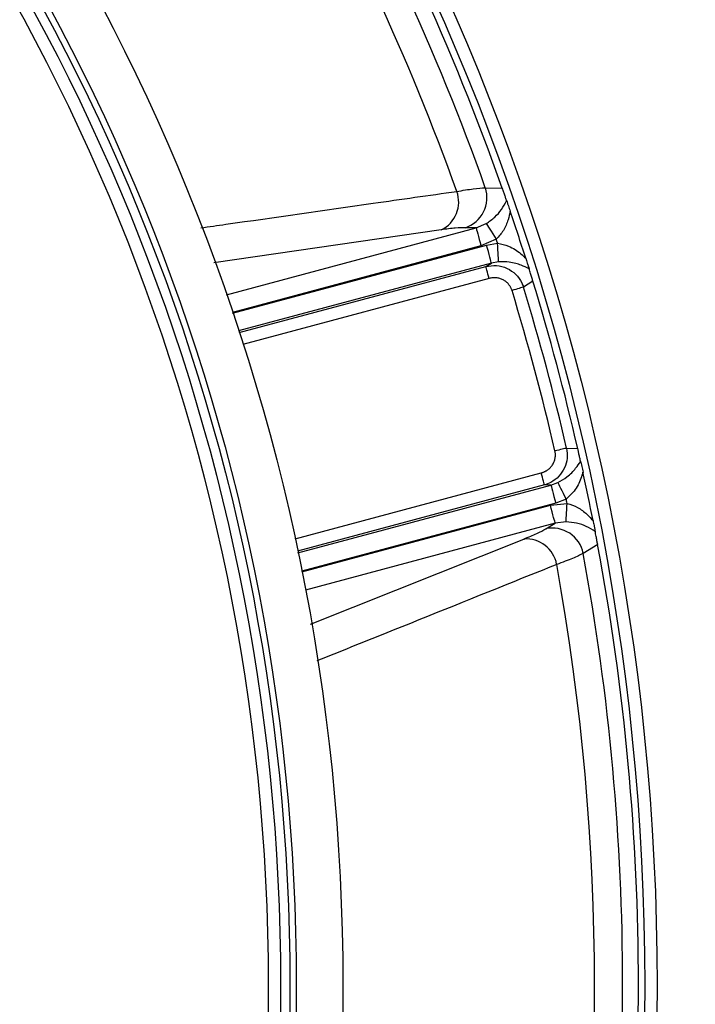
# Model space of a CAD drawing. Header units: millimetres. Extents: x 1200 to 2600, y 1259 to 2659.
# Tile 12 of 15: x 2185 to 2294, y 1956 to 2114. Entities that reach past the tile are written whole.
import ezdxf

# ---------------------------------------------------------------- set-up
doc = ezdxf.new("R2010")
doc.units = ezdxf.units.MM

msp = doc.modelspace()

# ---------------------------------------------------------------- linework, layer by layer
at = {"color": 7, "linetype": 'Continuous', "lineweight": 25}
for p, q in [((2260.22, 2087.05), (2262.93, 2086.98)), ((2258.74, 2080.6), (2260.36, 2081.28)), ((2258.74, 2080.6), (2256.98, 2080.63)), ((2261.97, 2078.8), (2259.51, 2077.71)), ((2260.42, 2077.85), (2262.19, 2078.13)), ((2260.31, 2074.41), (2261.19, 2074.96)), ((2262.35, 2075.16), (2261.19, 2074.96)), ((2267.86, 2072.04), (2266.34, 2071.1)), ((2273.27, 2045.21), (2275.06, 2045.15)), ((2270.75, 2039.3), (2271.85, 2039.7)), ((2270.75, 2039.3), (2269.71, 2039.33)), ((2273.2, 2037.05), (2271.52, 2036.41)), ((2270.67, 2036.08), (2273.34, 2036.36)), ((2273.19, 2033.41), (2271.44, 2033.19)), ((2269.94, 2032.28), (2271.44, 2033.19)), ((2278.27, 2029.75), (2275.95, 2028.34))]:
    msp.add_line(p, q, dxfattribs=at)
at = {"color": 1, "linetype": 'Continuous', "lineweight": 25}
for p, q in [((2253.11, 2080.29), (2216.61, 2075)), ((2218.61, 2069.84), (2258.74, 2080.6)), ((2259.51, 2077.71), (2219.58, 2067.01)), ((2219.61, 2066.91), (2260.42, 2077.85)), ((2261.19, 2074.96), (2220.56, 2064.07)), ((2220.65, 2063.78), (2260.31, 2074.41)), ((2260.82, 2072.49), (2221.26, 2061.89)), ((2229.63, 2030.65), (2269.19, 2041.25)), ((2269.71, 2039.33), (2230.05, 2028.7)), ((2230.11, 2028.41), (2270.75, 2039.3)), ((2271.52, 2036.41), (2230.71, 2025.47)), ((2230.73, 2025.37), (2270.67, 2036.08)), ((2271.44, 2033.19), (2231.31, 2022.43)), ((2232.13, 2016.96), (2266.41, 2030.64))]:
    msp.add_line(p, q, dxfattribs=at)
at = {"color": 7, "linetype": 'Continuous', "lineweight": 25, "flags": 128}
for points in [[(2260.36, 2081.28), (2260.43, 2081.16), (2260.55, 2080.98), (2260.72, 2080.73), (2260.92, 2080.42), (2261.15, 2080.06), (2261.41, 2079.66), (2261.69, 2079.24), (2261.97, 2078.8)], [(2258.74, 2080.6), (2258.77, 2080.5), (2258.82, 2080.31), (2258.89, 2080.03), (2258.99, 2079.67), (2259.1, 2079.24), (2259.23, 2078.76), (2259.37, 2078.24), (2259.51, 2077.71)], [(2261.19, 2074.96), (2261.17, 2075.05), (2261.12, 2075.25), (2261.04, 2075.53), (2260.95, 2075.89), (2260.83, 2076.32), (2260.7, 2076.8), (2260.56, 2077.31), (2260.42, 2077.85)], [(2262.35, 2075.16), (2262.34, 2075.29), (2262.33, 2075.5), (2262.31, 2075.8), (2262.3, 2076.17), (2262.27, 2076.6), (2262.25, 2077.08), (2262.22, 2077.6), (2262.19, 2078.13)], [(2260.82, 2072.49), (2260.73, 2072.84), (2260.64, 2073.19), (2260.55, 2073.51), (2260.48, 2073.79), (2260.41, 2074.03), (2260.36, 2074.22), (2260.33, 2074.35), (2260.31, 2074.41)], [(2266.34, 2071.1), (2266.23, 2071.06), (2266.07, 2071.01), (2265.88, 2070.96), (2265.65, 2070.88), (2265.39, 2070.81), (2265.11, 2070.72), (2264.81, 2070.63), (2264.5, 2070.53)], [(2273.27, 2045.21), (2273.16, 2045.19), (2273, 2045.15), (2272.8, 2045.11), (2272.57, 2045.05), (2272.31, 2044.99), (2272.02, 2044.92), (2271.71, 2044.85), (2271.4, 2044.78)], [(2269.71, 2039.33), (2269.69, 2039.39), (2269.66, 2039.52), (2269.61, 2039.71), (2269.54, 2039.95), (2269.47, 2040.23), (2269.38, 2040.55), (2269.29, 2040.9), (2269.19, 2041.25)], [(2271.85, 2039.7), (2271.91, 2039.59), (2272, 2039.4), (2272.14, 2039.13), (2272.31, 2038.8), (2272.5, 2038.41), (2272.72, 2037.99), (2272.96, 2037.53), (2273.2, 2037.05)], [(2270.75, 2039.3), (2270.78, 2039.2), (2270.83, 2039.01), (2270.9, 2038.73), (2271, 2038.37), (2271.11, 2037.94), (2271.24, 2037.46), (2271.38, 2036.94), (2271.52, 2036.41)], [(2271.44, 2033.19), (2271.42, 2033.28), (2271.37, 2033.48), (2271.29, 2033.76), (2271.19, 2034.12), (2271.08, 2034.54), (2270.95, 2035.02), (2270.81, 2035.54), (2270.67, 2036.08)], [(2273.19, 2033.41), (2273.19, 2033.54), (2273.2, 2033.76), (2273.22, 2034.06), (2273.24, 2034.43), (2273.26, 2034.86), (2273.29, 2035.33), (2273.32, 2035.84), (2273.34, 2036.36)]]:
    msp.add_lwpolyline(points, dxfattribs=at)
at = {"color": 7, "linetype": 'Continuous', "lineweight": 25}
for radius in [700, 600, 595, 593.6, 575, 388, 386, 337.5, 330, 329, 327.5, 325.5]:
    msp.add_circle((1899.82, 1959.02), radius, dxfattribs=at)
for centre, radius, start, end in [((1899.82, 1959.02), 385, 19.4128, 40.5872), ((1899.82, 1959.02), 382.46, 19.5579, 40.4421), ((1899.82, 1959.02), 377.94, 19.7071, 40.2929), ((2250.98, 2084.76), 4.95, 295.4889, 20.1288), ((2255.43, 2085.44), 5.05, 287.9062, 18.628), ((1899.82, 1959.02), 385, 17.6481, 18.8321), ((1899.82, 1959.02), 381.45, 18.1952, 18.3021), ((1899.82, 1959.02), 385, 12.9279, 17.0721), ((1899.82, 1959.02), 381.35, 12.9968, 17.0032), ((1899.82, 1959.02), 383.27, 12.9968, 17.0032), ((1899.82, 1959.02), 385, 11.1679, 12.3519), ((1899.82, 1959.02), 381.45, 11.6979, 11.8048), ((2271, 2027.34), 5.05, 11.3718, 102.0937), ((2266.8, 2025.7), 4.95, 9.8712, 94.5114), ((1899.82, 1959.02), 385, 349.4128, 10.5872), ((1899.82, 1959.02), 382.46, 349.5579, 10.4421), ((1899.82, 1959.02), 377.94, 349.7071, 10.2929)]:
    msp.add_arc(centre, radius, start, end, dxfattribs=at)
at = {"color": 1, "linetype": 'Continuous', "lineweight": 25}
for points, knots in [([(2214.47, 2080.6), (2215.83, 2080.8), (2225.07, 2082.11), (2238.79, 2084.07), (2251.14, 2085.83), (2255.63, 2086.46)], [0, 0, 0, 0, 0.098434, 0.672658, 1, 1, 1, 1]), ([(2271.68, 2026.55), (2269.84, 2025.81), (2260.62, 2022.1), (2247.79, 2016.95), (2236.77, 2012.52), (2233.15, 2011.07)], [0, 0, 0, 0, 0.143715, 0.718575, 1, 1, 1, 1])]:
    msp.add_open_spline(points, degree=3, knots=knots, dxfattribs=at)
at = {"color": 7, "linetype": 'Continuous', "lineweight": 25}
for points, knots in [([(2255.63, 2086.46), (2256.57, 2086.62), (2258.47, 2086.94), (2259.63, 2087.01), (2260.22, 2087.05)], [0, 0, 0, 0, 0.492649, 1, 1, 1, 1]), ([(2263.64, 2084.95), (2263.59, 2085.1), (2263.48, 2085.42), (2263.29, 2085.97), (2263.1, 2086.52), (2262.98, 2086.86), (2262.93, 2086.98)], [0, 0, 0, 0, 0.28937, 0.597332, 0.852872, 1, 1, 1, 1]), ([(2260.36, 2081.28), (2260.84, 2081.62), (2261.83, 2082.34), (2262.91, 2083.63), (2263.39, 2084.49), (2263.64, 2084.95)], [0, 0, 0, 0, 0.298709, 0.620643, 1, 1, 1, 1]), ([(2263.64, 2084.95), (2263.68, 2084.84), (2263.76, 2084.61), (2263.96, 2084.03), (2264.11, 2083.58), (2264.21, 2083.29)], [0, 0, 0, 0, 0.2662301, 0.5312031, 1, 1, 1, 1]), ([(2264.21, 2083.29), (2264.11, 2082.83), (2263.88, 2081.79), (2263.23, 2080.19), (2262.38, 2079.25), (2261.97, 2078.8)], [0, 0, 0, 0, 0.293533, 0.65983, 1, 1, 1, 1]), ([(2256.98, 2080.63), (2256.5, 2080.63), (2255.53, 2080.61), (2253.92, 2080.4), (2253.11, 2080.29)], [0, 0, 0, 0, 0.492667, 1, 1, 1, 1]), ([(2262.19, 2078.13), (2262.79, 2078), (2264.19, 2077.7), (2265.64, 2076.71), (2266.44, 2075.98), (2266.7, 2075.74)], [0, 0, 0, 0, 0.337169, 0.784954, 1, 1, 1, 1]), ([(2260.31, 2074.41), (2260.88, 2074.5), (2262.03, 2074.68), (2263.74, 2074.19), (2265.15, 2073.21), (2265.98, 2072.08), (2266.25, 2071.33), (2266.34, 2071.1)], [0, 0, 0, 0, 0.2282467, 0.4588096, 0.6840086, 0.9010825, 1, 1, 1, 1]), ([(2267.24, 2074.04), (2266.84, 2074.24), (2265.94, 2074.68), (2264.31, 2075.15), (2262.94, 2075.16), (2262.35, 2075.16)], [0, 0, 0, 0, 0.31357, 0.705339, 1, 1, 1, 1]), ([(2266.7, 2075.74), (2266.78, 2075.48), (2266.93, 2075.02), (2267.12, 2074.41), (2267.2, 2074.16), (2267.24, 2074.04)], [0, 0, 0, 0, 0.41217, 0.7214304, 1, 1, 1, 1]), ([(2267.86, 2072.04), (2267.8, 2072.24), (2267.66, 2072.68), (2267.44, 2073.39), (2267.31, 2073.79), (2267.24, 2074.04)], [0, 0, 0, 0, 0.231738, 0.535709, 1, 1, 1, 1]), ([(2264.5, 2070.53), (2264.48, 2070.59), (2264.45, 2070.69), (2264.39, 2070.85), (2264.32, 2070.99), (2264.24, 2071.14), (2264.15, 2071.28), (2264.06, 2071.41), (2263.87, 2071.65), (2263.56, 2071.96), (2263.07, 2072.27), (2262.54, 2072.49), (2262.06, 2072.58), (2261.68, 2072.6), (2261.39, 2072.59), (2261.11, 2072.55), (2260.92, 2072.51), (2260.82, 2072.49)], [0, 0, 0, 0, 0.036141, 0.071976, 0.107622, 0.143198, 0.178824, 0.214619, 0.250701, 0.375166, 0.500292, 0.62459, 0.749917, 0.812387, 0.874546, 0.936912, 1, 1, 1, 1]), ([(2269.19, 2041.25), (2269.25, 2041.27), (2269.35, 2041.3), (2269.51, 2041.35), (2269.66, 2041.42), (2269.81, 2041.49), (2269.96, 2041.56), (2270.1, 2041.65), (2270.35, 2041.82), (2270.68, 2042.11), (2271.03, 2042.57), (2271.3, 2043.08), (2271.43, 2043.54), (2271.47, 2043.92), (2271.48, 2044.21), (2271.46, 2044.5), (2271.42, 2044.69), (2271.4, 2044.78)], [0, 0, 0, 0, 0.036267, 0.072224, 0.107969, 0.143596, 0.179203, 0.21489, 0.250752, 0.376042, 0.500305, 0.625425, 0.749885, 0.812686, 0.874882, 0.937108, 1, 1, 1, 1]), ([(2273.27, 2045.21), (2273.34, 2044.68), (2273.47, 2043.6), (2273, 2042.02), (2272.09, 2040.66), (2270.92, 2039.75), (2270.06, 2039.45), (2269.71, 2039.33)], [0, 0, 0, 0, 0.212747, 0.425181, 0.637261, 0.853834, 1, 1, 1, 1]), ([(2275.52, 2043.12), (2275.49, 2043.25), (2275.43, 2043.54), (2275.31, 2044.06), (2275.18, 2044.63), (2275.1, 2045.01), (2275.06, 2045.15)], [0, 0, 0, 0, 0.247098, 0.56027, 0.827293, 1, 1, 1, 1]), ([(2271.85, 2039.7), (2272.36, 2039.99), (2273.55, 2040.69), (2274.72, 2041.91), (2275.28, 2042.75), (2275.52, 2043.12)], [0, 0, 0, 0, 0.294663, 0.686432, 1, 1, 1, 1]), ([(2275.52, 2043.12), (2275.55, 2043.01), (2275.6, 2042.78), (2275.73, 2042.17), (2275.84, 2041.69), (2275.91, 2041.38)], [0, 0, 0, 0, 0.256502, 0.511785, 1, 1, 1, 1]), ([(2275.91, 2041.38), (2275.8, 2041.04), (2275.48, 2040), (2274.71, 2038.42), (2273.65, 2037.46), (2273.2, 2037.05)], [0, 0, 0, 0, 0.215048, 0.662835, 1, 1, 1, 1]), ([(2273.34, 2036.36), (2273.93, 2036.17), (2275.13, 2035.78), (2276.49, 2034.72), (2277.21, 2033.94), (2277.53, 2033.59)], [0, 0, 0, 0, 0.340172, 0.706467, 1, 1, 1, 1]), ([(2277.87, 2031.87), (2277.41, 2032.14), (2276.57, 2032.65), (2274.99, 2033.22), (2273.77, 2033.35), (2273.19, 2033.41)], [0, 0, 0, 0, 0.379356, 0.701291, 1, 1, 1, 1]), ([(2277.53, 2033.59), (2277.58, 2033.33), (2277.67, 2032.86), (2277.79, 2032.25), (2277.84, 2031.99), (2277.87, 2031.87)], [0, 0, 0, 0, 0.411337, 0.7281, 1, 1, 1, 1]), ([(2266.41, 2030.64), (2267.15, 2030.94), (2268.65, 2031.56), (2269.51, 2032.04), (2269.94, 2032.28)], [0, 0, 0, 0, 0.492682, 1, 1, 1, 1]), ([(2278.27, 2029.75), (2278.23, 2029.96), (2278.14, 2030.44), (2278, 2031.18), (2277.91, 2031.61), (2277.87, 2031.87)], [0, 0, 0, 0, 0.2338714, 0.5482525, 1, 1, 1, 1]), ([(2275.95, 2028.34), (2275.44, 2028.08), (2274.41, 2027.57), (2272.6, 2026.89), (2271.68, 2026.55)], [0, 0, 0, 0, 0.492649, 1, 1, 1, 1])]:
    msp.add_open_spline(points, degree=3, knots=knots, dxfattribs=at)

doc.saveas('drawing.dxf')
